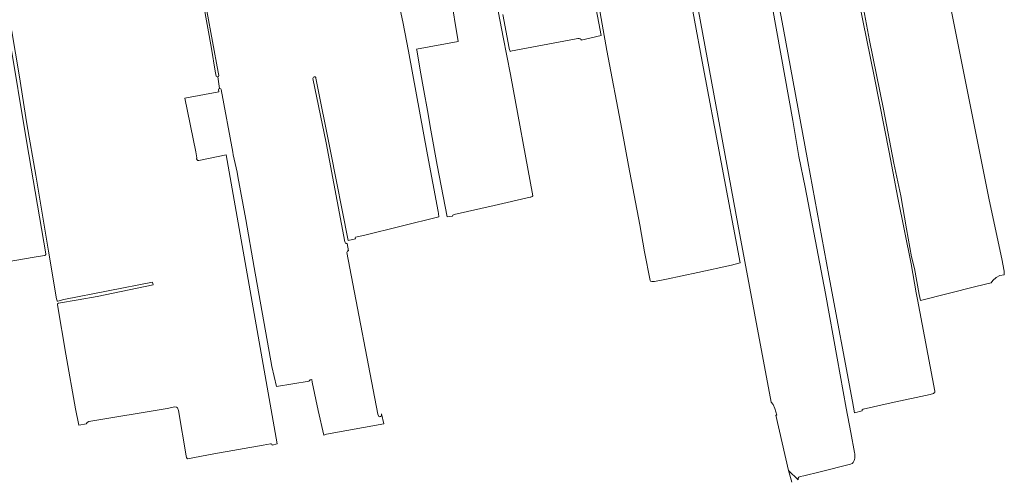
# Model space of a CAD drawing. Header units: metres. Extents: x 209813 to 223847, y 571801 to 587119.
# Tile 184 of 256: x 217443 to 218281, y 572219 to 572612. Entities that reach past the tile are written whole.
import ezdxf

# ---------------------------------------------------------------- set-up
doc = ezdxf.new("R2010")
doc.units = ezdxf.units.M
doc.layers.add('B-RO-GR-GRAS-GV', color=8, linetype='Continuous', lineweight=0)

msp = doc.modelspace()

# ---------------------------------------------------------------- linework, layer by layer
at = {"layer": 'B-RO-GR-GRAS-GV', "flags": 128}
for points in [[(217465.414, 572413.263), (217449.195, 572507.478), (217418.95, 572689.245), (217412.616, 572728.198), (217406.392, 572764.862), (217406.069, 572765.943), (217405.82, 572765.96), (217404.351, 572765.917), (217367.299, 572760.524), (217298.954, 572750.826), (217298.84, 572752.328), (217293.107, 572751.339), (217293.219, 572750.279), (217268.933, 572747.199), (217260.28, 572795.519), (217237.672, 572925.933), (217230.162, 572972.867), (217229.354, 572978.292)], [(217921.005, 572595.046), (217938.03, 572598.881), (217924.678, 572669.548), (217921.199, 572690.44), (217915.711, 572718.796), (217910.97, 572744.716), (217911.096, 572745.552), (217911.319, 572745.908), (217911.996, 572746.222), (217910.999, 572751.493), (217910.339, 572751.376), (217909.731, 572751.557), (217904.96, 572778.976), (217900.42, 572803.114), (217894.888, 572830.782), (217890.802, 572854.067), (217886.954, 572874.246), (217882.141, 572898.061), (217878.77, 572916.549), (217874.746, 572938.281), (217870.616, 572961.55)], [(217809.814, 572633.934), (217816.39, 572593.94), (217780.953, 572587.283), (217781.05, 572586.78), (217784.04, 572569.36), (217787.19, 572552.26), (217790.22, 572535.04), (217793.21, 572518.27), (217798.61, 572488.69), (217807.072, 572444.676), (217811.648, 572445.212), (217811.771, 572446.155), (217812.846, 572446.729), (217846.981, 572454.215), (217877.769, 572461.33), (217878.285, 572461.33), (217879.365, 572461.841), (217879.925, 572462.611), (217860.818, 572565.825), (217854.536, 572597.548), (217822.983, 572763.076)], [(217996.168, 572761.531), (217996.75, 572757.443), (218009.647, 572681.669), (218054.314, 572438.558), (218082.904, 572286.886), (218084.404, 572284.923), (218086.015, 572281.521), (218087.662, 572276.041), (218086.661, 572275.86), (218097.55, 572228.967)], [(217610.324, 572564.424), (217609.61, 572568.62), (217606.29, 572587.78), (217599.607, 572625.498), (217591.589, 572669.054), (217576.158, 572753.793), (217576.23, 572754.334), (217576.571, 572754.629), (217576.909, 572754.864)], [(217415.079, 572734.927), (217416.157, 572728.819), (217417.382, 572717.288), (217418.361, 572710.978), (217425.49, 572668.413), (217433.231, 572620.881), (217442.584, 572565.435), (217449.244, 572523.865), (217456.875, 572480.22), (217467.798, 572415.408), (217474.544, 572375.011), (217475.04, 572373.174)], [(218073.961, 572706.349), (218092.889, 572605.696), (218114.027, 572491.827), (218131.947, 572394.769), (218151.969, 572287.708), (218153.729, 572278.065), (218160.361, 572279.683), (218160.361, 572280.522), (218161.133, 572280.938), (218184.914, 572286.345), (218217.992, 572293.665), (218220.877, 572294.516), (218221.547, 572294.861), (218221.958, 572295.124), (218222.074, 572295.253), (218222.186, 572295.541), (218222.205, 572295.714), (218222.129, 572296.31), (218207.252, 572374.413), (218206.319, 572379.904), (218201.92, 572404.564), (218190.712, 572460.698), (218183.228, 572499.802), (218170.803, 572562.954), (218157.473, 572628.397)], [(217934.913, 572631.211), (217942.96, 572586.142), (217955.557, 572519.278), (217961.424, 572488.338), (217971.012, 572437.923), (217975.103, 572414.9), (217979.706, 572390.623), (217980.212, 572389.881), (217981.066, 572389.588), (217983.397, 572389.722), (217993.743, 572391.55), (218020.346, 572397.331), (218049.153, 572403.621), (218056.365, 572405.585), (218023.909, 572576.902), (218004.379, 572682.644)], [(218100.232, 572218.84), (218097.55, 572228.967), (218105.785, 572220.949), (218105.685, 572222.24), (218106.315, 572223.257), (218107.397, 572223.691), (218110.576, 572224.404), (218124.362, 572227.767), (218150.437, 572234.168), (218151.767, 572234.833), (218152.568, 572235.56), (218153.522, 572237.29), (218153.847, 572238.346), (218154.061, 572239.431), (218154.024, 572242.193), (218153.942, 572243.047), (218153.652, 572244.133), (218150.664, 572261.091), (218146.673, 572281.79), (218138.972, 572324.443), (218128.906, 572379.463), (218111.678, 572469.997), (218106.357, 572496.053), (218101.119, 572526.482), (218077.103, 572660.518)], [(218158.696, 572635.66), (218166.524, 572594.628), (218178.261, 572536.318), (218187.208, 572490.444), (218189.833, 572478.299), (218193.194, 572462.478), (218198.021, 572434.418), (218202.364, 572410.61), (218204.821, 572400.605), (218208.831, 572378.656), (218209.975, 572373.619), (218257.101, 572385.397), (218269.976, 572388.436), (218271.431, 572390.553), (218274.341, 572393.067), (218277.384, 572394.786), (218281.22, 572395.316), (218281.22, 572398.358), (218279.214, 572408.983), (218268.296, 572459.152), (218228.85, 572656.377)], [(217597.724, 572646.262), (217612.075, 572567.782), (217612.649, 572564.784)], [(217695.334, 572562.576), (217707.687, 572500.553), (217722.74, 572424.597), (217729.078, 572425.931), (217728.807, 572426.714), (217728.936, 572427.35), (217735.659, 572428.865), (217799.849, 572444.694), (217799.557, 572447.566), (217799.32, 572449.212), (217790.29, 572497.498), (217774.009, 572585.612), (217770.883, 572601.793), (217769.184, 572610.487), (217765.928, 572626.124)], [(217854.371, 572616.757), (217859.754, 572588.171), (217860.108, 572586.692), (217860.512, 572585.64), (217860.609, 572585.438), (217860.798, 572585.455), (217915.511, 572595.803), (217918.209, 572596.276), (217919.415, 572596.301), (217920.085, 572596.144), (217920.941, 572595.459), (217921.005, 572595.046)], [(217611.808, 572563.85), (217613.283, 572553.78)], [(217614.774, 572553.062), (217624.445, 572499.695), (217624.878, 572497.417), (217628.115, 572482.547), (217628.864, 572478.961), (217635.638, 572442.277), (217642.697, 572401.465), (217657.894, 572317.441), (217661.756, 572300.4), (217689.649, 572304.973), (217689.649, 572305.37), (217690.284, 572305.449), (217690.126, 572306.084), (217691.713, 572306.243), (217692.11, 572303.941), (217697.195, 572279.807), (217701.93, 572259.071), (217704.175, 572259.65), (217752.986, 572268.524), (217751.232, 572277.071), (217751.024, 572275.344), (217750.224, 572274.774), (217749.452, 572274.631), (217748.858, 572274.857), (217747.988, 572276.719), (217744.038, 572297.463), (217726.672, 572387.596), (217721.582, 572414.411), (217721.842, 572414.979), (217722.2, 572415.402), (217722.583, 572415.746), (217722.914, 572415.879), (217721.763, 572422.017), (217721.432, 572421.964), (217721.153, 572422.004), (217720.877, 572422.136), (217720.559, 572422.361), (217720.176, 572422.837), (217719.865, 572423.46), (217703.898, 572507.579), (217692.75, 572562.287)], [(217593.893, 572494.751), (217593.08, 572500), (217583.84, 572545.57), (217612.594, 572551.077), (217612.291, 572552.856)], [(217475.24, 572369.774), (217482.505, 572327.81), (217490.572, 572281.398), (217493.386, 572267.508), (217499.953, 572268.554), (217499.916, 572268.795), (217500.587, 572269.803), (217501.983, 572270.458), (217568.619, 572281.751), (217575.302, 572282.949), (217576.641, 572282.841), (217577.516, 572282.071), (217578.33, 572279.786), (217584.977, 572241.234), (217585.246, 572239.99), (217585.722, 572239.07), (217585.973, 572238.751), (217608.504, 572242.966), (217650.309, 572250.483), (217656.492, 572251.583), (217657.151, 572251.531), (217657.668, 572251.135), (217658.059, 572250.566), (217662.218, 572251.562), (217619.01, 572497.343), (217595.741, 572492.67)], [(217362.966, 572394.246), (217399.289, 572400.746), (217455.359, 572410.485), (217464.183, 572411.684)], [(217475.594, 572372.905), (217480.758, 572374.25), (217556.289, 572389.151), (217556.738, 572386.76), (217509.199, 572376.939), (217493.018, 572374.165), (217476.152, 572371.11)]]:
    msp.add_lwpolyline(points, dxfattribs=at)
at = {"layer": 'B-RO-GR-GRAS-GV'}
for points in [[(217692.75, 572562.287, -1.0567423), (217695.334, 572562.576)], [(217595.741, 572492.67, -0.6710831), (217593.893, 572494.751)], [(217464.183, 572411.684, 0.4177332), (217465.414, 572413.263)], [(217475.04, 572373.174, 0.3355645), (217475.594, 572372.905)], [(217476.152, 572371.11, 0.3393097), (217475.241, 572369.766)]]:
    msp.add_lwpolyline(points, format="xyb", dxfattribs=at)
for centre, radius, start, end in [((217611.418, 572565.047), 1.259, 209.668907, 349.504255), ((217613.573, 572552.475), 1.337, 26.035831, 166.157761)]:
    msp.add_arc(centre, radius, start, end, dxfattribs=at)

doc.saveas('drawing.dxf')
